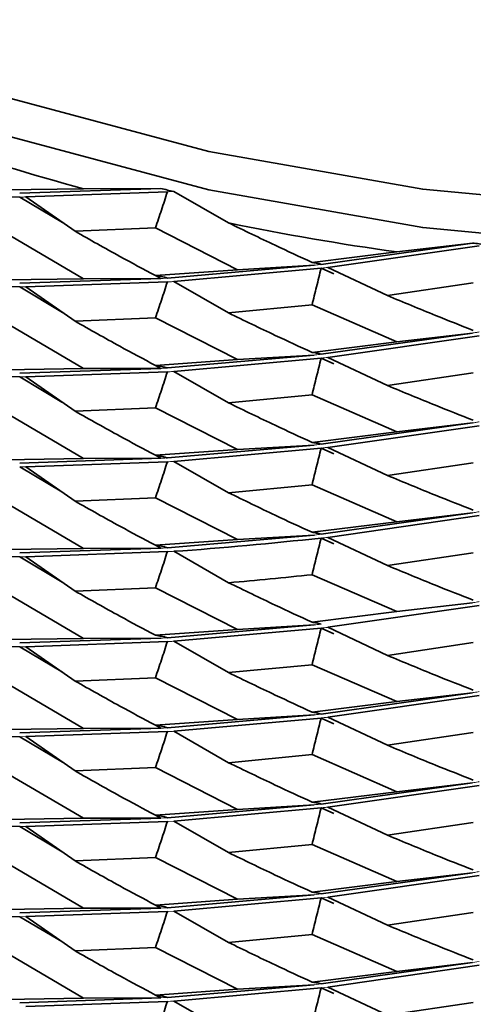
# Model space of a CAD drawing. Header units: millimetres. Extents: x 0 to 1118, y 0 to 864.
# Tile 8 of 200: x 143.37 to 149.16, y 196.83 to 209.4. Entities that reach past the tile are written whole.
import ezdxf

# ---------------------------------------------------------------- set-up
doc = ezdxf.new("R2010")
doc.units = ezdxf.units.MM

msp = doc.modelspace()

# ---------------------------------------------------------------- linework, layer by layer
at = {"color": 7, "linetype": 'Continuous', "lineweight": 35}
for p, q in [((143.366, 207.135), (141.652, 207.17)), ((144.182, 207.242), (143.178, 207.227)), ((145.167, 207.244), (143.366, 207.185)), ((145.25, 207.2), (143.445, 207.136)), ((145.167, 207.244), (144.182, 207.242)), ((146.032, 206.805), (145.333, 207.205)), ((143.366, 207.135), (143.912, 206.81)), ((143.445, 207.136), (144.073, 206.698)), ((143.178, 206.684), (144.182, 206.093)), ((145.098, 206.741), (144.073, 206.698)), ((145.098, 206.741), (146.145, 206.208)), ((149.144, 206.547), (147.212, 206.276)), ((149.144, 206.547), (148.178, 206.434)), ((148.178, 206.434), (147.097, 206.301)), ((149.232, 206.513), (147.298, 206.236)), ((146.145, 206.208), (145.098, 206.133)), ((147.126, 206.266), (145.25, 206.101)), ((147.212, 206.226), (145.333, 206.056)), ((147.126, 206.266), (146.145, 206.208)), ((147.212, 206.226), (147.377, 206.153)), ((147.298, 206.236), (148.062, 205.877)), ((144.182, 206.093), (143.178, 206.078)), ((145.167, 206.096), (143.366, 206.037)), ((145.25, 206.051), (143.445, 205.988)), ((145.167, 206.096), (144.182, 206.093)), ((145.099, 206.133), (145.167, 206.096)), ((145.333, 206.056), (146.032, 205.656)), ((149.155, 206.041), (148.062, 205.877)), ((143.366, 205.987), (141.652, 206.022)), ((143.366, 205.987), (143.911, 205.663)), ((143.445, 205.988), (144.073, 205.55)), ((147.097, 205.758), (146.032, 205.656)), ((147.097, 205.758), (148.178, 205.285)), ((143.178, 205.537), (144.182, 204.945)), ((145.098, 205.592), (144.073, 205.55)), ((145.098, 205.592), (146.145, 205.06)), ((149.144, 205.399), (147.212, 205.128)), ((149.144, 205.399), (148.178, 205.285)), ((148.178, 205.285), (147.097, 205.152)), ((149.232, 205.364), (147.298, 205.088)), ((146.145, 205.06), (145.098, 204.986)), ((147.126, 205.118), (145.25, 204.953)), ((147.212, 205.078), (145.333, 204.908)), ((147.126, 205.118), (146.145, 205.06)), ((147.212, 205.078), (147.377, 205.005)), ((147.298, 205.088), (148.062, 204.729)), ((144.182, 204.945), (143.178, 204.929)), ((145.167, 204.947), (143.366, 204.888)), ((145.25, 204.903), (143.445, 204.839)), ((145.167, 204.947), (144.182, 204.945)), ((145.098, 204.986), (145.167, 204.947)), ((145.333, 204.908), (146.032, 204.508)), ((149.155, 204.892), (148.062, 204.729)), ((143.366, 204.839), (141.652, 204.874)), ((143.366, 204.839), (143.905, 204.518)), ((143.445, 204.839), (144.073, 204.401)), ((147.097, 204.61), (146.032, 204.508)), ((147.097, 204.61), (148.178, 204.137)), ((143.178, 204.389), (144.182, 203.798)), ((145.098, 204.443), (144.073, 204.401)), ((145.098, 204.443), (146.145, 203.911)), ((148.178, 204.137), (147.097, 204.003)), ((149.144, 204.251), (147.212, 203.979)), ((149.232, 204.216), (147.298, 203.939)), ((149.144, 204.251), (148.178, 204.137)), ((146.145, 203.911), (145.098, 203.838)), ((147.126, 203.969), (145.25, 203.805)), ((147.212, 203.929), (145.333, 203.761)), ((147.126, 203.969), (146.145, 203.911)), ((147.212, 203.929), (147.377, 203.857)), ((147.298, 203.939), (148.062, 203.58)), ((144.182, 203.798), (143.178, 203.781)), ((145.167, 203.8), (143.366, 203.739)), ((145.167, 203.8), (144.182, 203.798)), ((145.099, 203.838), (145.167, 203.8)), ((145.333, 203.761), (146.032, 203.36)), ((143.366, 203.69), (143.902, 203.371)), ((145.25, 203.755), (143.445, 203.69)), ((143.445, 203.69), (144.073, 203.252)), ((149.155, 203.743), (148.062, 203.58)), ((147.097, 203.463), (146.032, 203.36)), ((147.097, 203.463), (148.178, 202.99)), ((145.098, 203.295), (144.073, 203.252)), ((145.098, 203.295), (146.145, 202.762)), ((143.178, 203.24), (144.182, 202.65)), ((149.144, 203.103), (147.212, 202.83)), ((149.232, 203.068), (147.298, 202.79)), ((149.144, 203.103), (148.178, 202.99)), ((148.178, 202.99), (147.097, 202.855)), ((146.145, 202.762), (145.098, 202.689)), ((147.126, 202.82), (145.25, 202.657)), ((147.126, 202.82), (146.145, 202.762)), ((147.212, 202.78), (147.377, 202.708)), ((147.298, 202.79), (148.062, 202.431)), ((144.182, 202.65), (143.178, 202.634)), ((145.167, 202.652), (143.366, 202.591)), ((145.167, 202.652), (144.182, 202.65)), ((145.101, 202.689), (145.167, 202.652)), ((143.366, 202.541), (141.652, 202.578)), ((143.366, 202.541), (143.908, 202.219)), ((145.25, 202.608), (143.445, 202.542)), ((143.445, 202.542), (144.073, 202.104)), ((145.333, 202.613), (146.032, 202.212)), ((149.155, 202.595), (148.062, 202.431)), ((147.097, 202.314), (148.178, 201.842)), ((145.098, 202.147), (144.073, 202.104)), ((145.098, 202.147), (146.145, 201.614)), ((143.178, 202.091), (144.182, 201.501)), ((149.232, 201.92), (147.298, 201.642)), ((149.144, 201.955), (148.178, 201.842)), ((148.178, 201.842), (147.097, 201.707)), ((147.126, 201.672), (145.25, 201.508)), ((147.212, 201.632), (145.333, 201.464)), ((147.126, 201.672), (146.145, 201.614)), ((147.212, 201.632), (147.377, 201.559)), ((147.298, 201.642), (148.062, 201.283)), ((144.182, 201.501), (143.178, 201.486)), ((145.167, 201.503), (143.366, 201.443)), ((145.167, 201.503), (144.182, 201.501)), ((146.145, 201.614), (145.098, 201.54)), ((143.366, 201.394), (141.652, 201.428)), ((143.366, 201.394), (143.912, 201.069)), ((145.25, 201.459), (143.445, 201.394)), ((143.445, 201.394), (144.073, 200.956)), ((145.333, 201.464), (146.032, 201.064)), ((149.155, 201.447), (148.062, 201.283)), ((147.097, 201.165), (146.032, 201.064)), ((147.097, 201.165), (148.178, 200.693)), ((145.098, 200.999), (144.073, 200.956)), ((145.098, 200.999), (146.145, 200.466)), ((143.178, 200.943), (144.182, 200.352)), ((149.144, 200.807), (147.212, 200.534)), ((149.232, 200.772), (147.298, 200.495)), ((149.144, 200.807), (148.178, 200.693)), ((148.178, 200.693), (147.097, 200.559)), ((147.126, 200.524), (145.25, 200.359)), ((147.126, 200.524), (146.145, 200.466)), ((147.298, 200.495), (148.062, 200.136)), ((146.145, 200.466), (145.098, 200.392)), ((145.1, 200.391), (145.167, 200.354)), ((147.212, 200.484), (145.333, 200.315)), ((147.212, 200.484), (147.377, 200.411)), ((143.366, 200.246), (141.652, 200.28)), ((144.182, 200.352), (143.178, 200.337)), ((145.167, 200.354), (143.366, 200.296)), ((143.366, 200.246), (143.912, 199.921)), ((145.25, 200.31), (143.445, 200.247)), ((143.445, 200.247), (144.073, 199.808)), ((145.167, 200.354), (144.182, 200.352)), ((145.333, 200.315), (146.032, 199.914)), ((149.155, 200.299), (148.062, 200.136)), ((147.097, 200.017), (146.032, 199.914)), ((147.097, 200.017), (148.178, 199.544)), ((143.178, 199.795), (144.182, 199.204)), ((145.098, 199.851), (144.073, 199.808)), ((145.098, 199.851), (146.145, 199.318)), ((149.144, 199.657), (147.212, 199.386)), ((149.232, 199.623), (147.298, 199.347)), ((149.144, 199.657), (148.178, 199.544)), ((148.178, 199.544), (147.097, 199.411)), ((147.126, 199.376), (145.25, 199.211)), ((147.126, 199.376), (146.145, 199.318)), ((146.145, 199.318), (145.098, 199.244)), ((145.099, 199.244), (145.167, 199.206)), ((147.212, 199.337), (145.333, 199.167)), ((147.212, 199.337), (147.377, 199.264)), ((147.298, 199.347), (148.062, 198.988)), ((143.366, 199.098), (141.652, 199.133)), ((144.182, 199.204), (143.178, 199.188)), ((145.167, 199.206), (143.366, 199.147)), ((145.25, 199.162), (143.445, 199.098)), ((145.167, 199.206), (144.182, 199.204)), ((145.333, 199.167), (146.032, 198.766)), ((149.155, 199.151), (148.062, 198.988)), ((143.366, 199.098), (143.908, 198.775)), ((143.445, 199.098), (144.073, 198.66)), ((147.097, 198.869), (146.032, 198.766)), ((147.097, 198.869), (148.178, 198.396)), ((143.178, 198.648), (144.182, 198.056)), ((145.098, 198.702), (144.073, 198.66)), ((145.098, 198.702), (146.145, 198.17)), ((149.144, 198.509), (147.212, 198.238)), ((149.144, 198.509), (148.178, 198.396)), ((148.178, 198.396), (147.097, 198.262)), ((149.232, 198.474), (147.298, 198.198)), ((146.145, 198.17), (145.098, 198.096)), ((147.126, 198.228), (145.25, 198.063)), ((147.212, 198.188), (145.333, 198.019)), ((147.126, 198.228), (146.145, 198.17)), ((147.212, 198.188), (147.377, 198.115)), ((147.298, 198.198), (148.062, 197.839)), ((143.366, 197.948), (141.652, 197.985)), ((144.182, 198.056), (143.178, 198.04)), ((145.167, 198.058), (143.366, 197.998)), ((145.25, 198.014), (143.445, 197.949)), ((145.167, 198.058), (144.182, 198.056)), ((145.099, 198.096), (145.167, 198.058)), ((145.333, 198.019), (146.032, 197.619)), ((149.155, 198.002), (148.062, 197.839)), ((143.366, 197.948), (143.902, 197.63)), ((143.445, 197.949), (144.073, 197.511)), ((147.097, 197.721), (146.032, 197.619)), ((147.097, 197.721), (148.178, 197.248)), ((143.178, 197.499), (144.182, 196.908)), ((145.098, 197.554), (144.073, 197.511)), ((145.098, 197.554), (146.145, 197.021)), ((149.144, 197.361), (147.212, 197.089)), ((149.144, 197.361), (148.178, 197.248)), ((148.178, 197.248), (147.097, 197.113)), ((149.232, 197.327), (147.298, 197.049)), ((146.145, 197.021), (145.098, 196.948)), ((147.126, 197.079), (145.25, 196.916)), ((147.212, 197.039), (145.333, 196.871)), ((147.126, 197.079), (146.145, 197.021)), ((147.212, 197.039), (147.377, 196.966)), ((147.298, 197.049), (148.062, 196.69)), ((144.182, 196.908), (143.178, 196.892)), ((145.167, 196.911), (143.366, 196.85)), ((145.25, 196.866), (143.445, 196.801)), ((145.167, 196.911), (144.182, 196.908)), ((145.1, 196.948), (145.167, 196.911)), ((145.333, 196.871), (146.032, 196.471)), ((149.155, 196.853), (148.062, 196.69))]:
    msp.add_line(p, q, dxfattribs=at)
at = {"color": 7, "linetype": 'Continuous', "lineweight": 18}
for p, q in [((145.333, 207.205), (145.25, 207.2)), ((143.445, 200.247), (143.366, 200.246)), ((145.25, 199.211), (145.167, 199.206)), ((145.333, 199.167), (145.25, 199.162)), ((143.445, 199.098), (143.366, 199.098)), ((147.212, 198.238), (147.126, 198.228)), ((147.298, 198.198), (147.212, 198.188)), ((145.25, 198.063), (145.167, 198.058)), ((145.333, 198.019), (145.25, 198.014)), ((143.445, 197.949), (143.366, 197.948)), ((149.232, 197.376), (149.144, 197.361)), ((147.212, 197.089), (147.126, 197.079)), ((147.298, 197.049), (147.212, 197.039)), ((145.25, 196.916), (145.167, 196.911)), ((145.291, 196.869), (145.25, 196.866)), ((145.333, 196.871), (145.291, 196.869))]:
    msp.add_line(p, q, dxfattribs=at)
at = {"color": 7, "linetype": 'Continuous', "lineweight": 35, "flags": 128}
for points in [[(154.182, 206.928), (151.328, 206.97), (148.51, 207.235), (145.78, 207.718), (143.189, 208.41), (140.784, 209.299), (138.611, 210.368), (136.708, 211.597), (135.113, 212.964), (133.853, 214.443), (132.952, 216.007), (132.427, 217.627), (132.288, 219.274), (132.537, 220.916), (133.169, 222.523), (134.173, 224.066)], [(154.182, 206.438), (151.328, 206.48), (148.51, 206.745), (145.78, 207.228), (143.189, 207.92), (140.784, 208.809), (138.611, 209.878), (136.708, 211.107), (135.113, 212.474), (133.853, 213.953), (132.952, 215.517), (132.427, 217.137), (132.284, 218.55)]]:
    msp.add_lwpolyline(points, dxfattribs=at)
at = {"color": 7, "linetype": 'Continuous', "lineweight": 35}
for centre, radius, start, end in [((151.813, 235.756), 29.518, 250.9984, 255.0164), ((152.515, 237.955), 31.577, 256.5442, 256.854), ((152.948, 240.473), 34.371, 258.3929, 262.023), ((153.185, 241.706), 35.39, 263.4422, 263.7293)]:
    msp.add_arc(centre, radius, start, end, dxfattribs=at)
for points, knots in [([(145.098, 206.741), (145.124, 206.817), (145.162, 206.931), (145.213, 207.084), (145.237, 207.161), (145.25, 207.2)], [0, 0, 0, 0, 0.499762, 0.749849, 1, 1, 1, 1]), ([(146.032, 206.805), (146.23, 206.709), (146.583, 206.537), (146.94, 206.373), (147.097, 206.301)], [0, 0, 0, 0, 0.559638, 1, 1, 1, 1]), ([(144.073, 206.698), (144.263, 206.59), (144.602, 206.398), (144.947, 206.214), (145.098, 206.133)], [0, 0, 0, 0, 0.560014, 1, 1, 1, 1]), ([(147.097, 206.301), (147.116, 206.298), (147.145, 206.295), (147.183, 206.285), (147.202, 206.279), (147.212, 206.276)], [0, 0, 0, 0, 0.499738, 0.749834, 1, 1, 1, 1]), ([(147.097, 205.758), (147.116, 205.835), (147.145, 205.951), (147.183, 206.108), (147.202, 206.187), (147.212, 206.226)], [0, 0, 0, 0, 0.499745, 0.749839, 1, 1, 1, 1]), ([(145.098, 206.133), (145.124, 206.13), (145.162, 206.124), (145.213, 206.112), (145.237, 206.104), (145.25, 206.101)], [0, 0, 0, 0, 0.499754, 0.749844, 1, 1, 1, 1]), ([(145.098, 205.592), (145.124, 205.668), (145.163, 205.782), (145.213, 205.935), (145.237, 206.012), (145.25, 206.051)], [0, 0, 0, 0, 0.499731, 0.74983, 1, 1, 1, 1]), ([(148.062, 205.877), (148.265, 205.792), (148.628, 205.64), (148.994, 205.496), (149.155, 205.433)], [0, 0, 0, 0, 0.560014, 1, 1, 1, 1]), ([(146.032, 205.656), (146.23, 205.559), (146.583, 205.388), (146.94, 205.224), (147.097, 205.152)], [0, 0, 0, 0, 0.560356, 1, 1, 1, 1]), ([(144.073, 205.55), (144.263, 205.442), (144.602, 205.251), (144.947, 205.067), (145.098, 204.986)], [0, 0, 0, 0, 0.55984, 1, 1, 1, 1]), ([(147.097, 205.152), (147.116, 205.15), (147.145, 205.147), (147.183, 205.137), (147.202, 205.131), (147.212, 205.128)], [0, 0, 0, 0, 0.499731, 0.74983, 1, 1, 1, 1]), ([(147.097, 204.61), (147.116, 204.688), (147.145, 204.804), (147.183, 204.96), (147.202, 205.039), (147.212, 205.078)], [0, 0, 0, 0, 0.499753, 0.749844, 1, 1, 1, 1]), ([(145.098, 204.986), (145.124, 204.982), (145.162, 204.976), (145.213, 204.964), (145.237, 204.956), (145.25, 204.953)], [0, 0, 0, 0, 0.499746, 0.74984, 1, 1, 1, 1]), ([(145.098, 204.443), (145.124, 204.519), (145.163, 204.633), (145.213, 204.787), (145.237, 204.864), (145.25, 204.903)], [0, 0, 0, 0, 0.499737, 0.749834, 1, 1, 1, 1]), ([(148.062, 204.729), (148.265, 204.644), (148.628, 204.492), (148.994, 204.349), (149.155, 204.285)], [0, 0, 0, 0, 0.55984, 1, 1, 1, 1]), ([(144.073, 204.401), (144.263, 204.294), (144.602, 204.103), (144.946, 203.919), (145.098, 203.838)], [0, 0, 0, 0, 0.559666, 1, 1, 1, 1]), ([(146.032, 204.508), (146.23, 204.411), (146.583, 204.239), (146.94, 204.075), (147.097, 204.003)], [0, 0, 0, 0, 0.560216, 1, 1, 1, 1]), ([(147.097, 204.003), (147.116, 204.001), (147.145, 203.997), (147.183, 203.988), (147.202, 203.982), (147.212, 203.979)], [0, 0, 0, 0, 0.499763, 0.74985, 1, 1, 1, 1]), ([(147.097, 203.463), (147.116, 203.54), (147.145, 203.656), (147.183, 203.812), (147.202, 203.89), (147.212, 203.929)], [0, 0, 0, 0, 0.49976, 0.749848, 1, 1, 1, 1]), ([(145.098, 203.838), (145.124, 203.834), (145.163, 203.829), (145.213, 203.817), (145.237, 203.809), (145.25, 203.805)], [0, 0, 0, 0, 0.499739, 0.749835, 1, 1, 1, 1]), ([(145.098, 203.295), (145.124, 203.371), (145.162, 203.485), (145.213, 203.639), (145.237, 203.717), (145.25, 203.755)], [0, 0, 0, 0, 0.499744, 0.749838, 1, 1, 1, 1]), ([(148.062, 203.58), (148.265, 203.496), (148.628, 203.344), (148.994, 203.201), (149.155, 203.138)], [0, 0, 0, 0, 0.559666, 1, 1, 1, 1]), ([(146.032, 203.36), (146.23, 203.264), (146.583, 203.091), (146.94, 202.927), (147.097, 202.855)], [0, 0, 0, 0, 0.560042, 1, 1, 1, 1]), ([(144.073, 203.252), (144.263, 203.145), (144.602, 202.953), (144.947, 202.77), (145.098, 202.689)], [0, 0, 0, 0, 0.560263, 1, 1, 1, 1]), ([(147.212, 202.78), (146.58, 202.716), (145.948, 202.652), (145.333, 202.613), (145.333, 202.613)], [0, 0, 0, 0, 0.999412, 1, 1, 1, 1]), ([(147.097, 202.855), (147.116, 202.852), (147.145, 202.849), (147.183, 202.839), (147.202, 202.833), (147.212, 202.83)], [0, 0, 0, 0, 0.499755, 0.749845, 1, 1, 1, 1]), ([(147.097, 202.314), (147.116, 202.391), (147.145, 202.507), (147.183, 202.663), (147.202, 202.741), (147.212, 202.78)], [0, 0, 0, 0, 0.499737, 0.749833, 1, 1, 1, 1]), ([(145.098, 202.689), (145.124, 202.686), (145.163, 202.68), (145.213, 202.669), (145.237, 202.661), (145.25, 202.657)], [0, 0, 0, 0, 0.499732, 0.749831, 1, 1, 1, 1]), ([(145.098, 202.147), (145.124, 202.223), (145.162, 202.337), (145.213, 202.491), (145.237, 202.569), (145.25, 202.608)], [0, 0, 0, 0, 0.499751, 0.749843, 1, 1, 1, 1]), ([(148.062, 202.431), (148.265, 202.346), (148.628, 202.195), (148.994, 202.052), (149.155, 201.989)], [0, 0, 0, 0, 0.560263, 1, 1, 1, 1]), ([(147.097, 202.314), (146.741, 202.277), (146.384, 202.241), (146.033, 202.212), (146.032, 202.212)], [0, 0, 0, 0, 0.9989357, 1, 1, 1, 1]), ([(146.032, 202.212), (146.23, 202.116), (146.583, 201.944), (146.94, 201.779), (147.097, 201.707)], [0, 0, 0, 0, 0.559869, 1, 1, 1, 1]), ([(144.073, 202.104), (144.263, 201.996), (144.602, 201.805), (144.947, 201.621), (145.098, 201.54)], [0, 0, 0, 0, 0.560245, 1, 1, 1, 1]), ([(147.097, 201.707), (147.116, 201.705), (147.145, 201.701), (147.183, 201.691), (147.202, 201.685), (147.212, 201.682)], [0, 0, 0, 0, 0.499748, 0.74984, 1, 1, 1, 1]), ([(147.097, 201.165), (147.116, 201.242), (147.145, 201.358), (147.183, 201.514), (147.202, 201.593), (147.212, 201.632)], [0, 0, 0, 0, 0.499736, 0.749833, 1, 1, 1, 1]), ([(145.098, 201.54), (145.124, 201.536), (145.162, 201.531), (145.213, 201.52), (145.237, 201.512), (145.25, 201.508)], [0, 0, 0, 0, 0.49976, 0.749847, 1, 1, 1, 1]), ([(145.098, 200.999), (145.124, 201.075), (145.162, 201.189), (145.213, 201.343), (145.237, 201.42), (145.25, 201.459)], [0, 0, 0, 0, 0.499759, 0.749848, 1, 1, 1, 1]), ([(148.062, 201.283), (148.265, 201.198), (148.628, 201.046), (148.994, 200.903), (149.155, 200.84)], [0, 0, 0, 0, 0.560245, 1, 1, 1, 1]), ([(146.032, 201.064), (146.23, 200.967), (146.583, 200.796), (146.94, 200.632), (147.097, 200.559)], [0, 0, 0, 0, 0.5596953, 1, 1, 1, 1]), ([(144.073, 200.956), (144.263, 200.849), (144.602, 200.657), (144.947, 200.473), (145.098, 200.392)], [0, 0, 0, 0, 0.560071, 1, 1, 1, 1]), ([(147.097, 200.559), (147.116, 200.557), (147.145, 200.554), (147.183, 200.544), (147.202, 200.537), (147.212, 200.534)], [0, 0, 0, 0, 0.49974, 0.749836, 1, 1, 1, 1]), ([(145.098, 200.392), (145.124, 200.388), (145.162, 200.383), (145.213, 200.371), (145.237, 200.363), (145.25, 200.359)], [0, 0, 0, 0, 0.499756, 0.749846, 1, 1, 1, 1]), ([(147.097, 200.017), (147.116, 200.094), (147.145, 200.21), (147.183, 200.366), (147.202, 200.445), (147.212, 200.484)], [0, 0, 0, 0, 0.499743, 0.749837, 1, 1, 1, 1]), ([(145.098, 199.851), (145.124, 199.927), (145.162, 200.041), (145.213, 200.194), (145.237, 200.271), (145.25, 200.31)], [0, 0, 0, 0, 0.499745, 0.749837, 1, 1, 1, 1]), ([(148.062, 200.136), (148.265, 200.05), (148.628, 199.898), (148.994, 199.755), (149.155, 199.692)], [0, 0, 0, 0, 0.560071, 1, 1, 1, 1]), ([(146.032, 199.914), (146.23, 199.818), (146.583, 199.647), (146.94, 199.483), (147.097, 199.411)], [0, 0, 0, 0, 0.560081, 1, 1, 1, 1]), ([(144.073, 199.808), (144.263, 199.701), (144.602, 199.509), (144.947, 199.325), (145.098, 199.244)], [0, 0, 0, 0, 0.559898, 1, 1, 1, 1]), ([(147.097, 199.411), (147.116, 199.409), (147.145, 199.405), (147.183, 199.396), (147.202, 199.39), (147.212, 199.386)], [0, 0, 0, 0, 0.499733, 0.749831, 1, 1, 1, 1]), ([(145.098, 199.244), (145.124, 199.24), (145.162, 199.235), (145.213, 199.223), (145.237, 199.215), (145.25, 199.211)], [0, 0, 0, 0, 0.499749, 0.749841, 1, 1, 1, 1]), ([(147.097, 198.869), (147.116, 198.946), (147.145, 199.062), (147.183, 199.219), (147.202, 199.297), (147.212, 199.337)], [0, 0, 0, 0, 0.49975, 0.749842, 1, 1, 1, 1]), ([(145.098, 198.702), (145.124, 198.778), (145.163, 198.892), (145.213, 199.045), (145.237, 199.123), (145.25, 199.162)], [0, 0, 0, 0, 0.499734, 0.749832, 1, 1, 1, 1]), ([(148.062, 198.988), (148.265, 198.903), (148.628, 198.751), (148.994, 198.607), (149.155, 198.544)], [0, 0, 0, 0, 0.559898, 1, 1, 1, 1]), ([(146.032, 198.766), (146.23, 198.67), (146.583, 198.498), (146.94, 198.334), (147.097, 198.262)], [0, 0, 0, 0, 0.560274, 1, 1, 1, 1]), ([(144.073, 198.66), (144.263, 198.553), (144.602, 198.361), (144.947, 198.177), (145.098, 198.096)], [0, 0, 0, 0, 0.559724, 1, 1, 1, 1]), ([(147.097, 198.262), (147.116, 198.26), (147.145, 198.256), (147.183, 198.247), (147.202, 198.241), (147.212, 198.238)], [0, 0, 0, 0, 0.499754, 0.749841, 1, 1, 1, 1]), ([(147.097, 197.721), (147.116, 197.798), (147.145, 197.914), (147.183, 198.071), (147.202, 198.149), (147.212, 198.188)], [0, 0, 0, 0, 0.499758, 0.749847, 1, 1, 1, 1]), ([(145.098, 198.096), (145.124, 198.093), (145.162, 198.087), (145.213, 198.075), (145.237, 198.067), (145.25, 198.063)], [0, 0, 0, 0, 0.499742, 0.749837, 1, 1, 1, 1]), ([(145.098, 197.554), (145.124, 197.63), (145.162, 197.744), (145.213, 197.898), (145.237, 197.975), (145.25, 198.014)], [0, 0, 0, 0, 0.499742, 0.749837, 1, 1, 1, 1]), ([(148.062, 197.839), (148.265, 197.755), (148.628, 197.603), (148.994, 197.459), (149.155, 197.396)], [0, 0, 0, 0, 0.559724, 1, 1, 1, 1]), ([(146.032, 197.619), (146.23, 197.522), (146.583, 197.35), (146.94, 197.186), (147.097, 197.113)], [0, 0, 0, 0, 0.5601003, 1, 1, 1, 1]), ([(144.073, 197.511), (144.263, 197.404), (144.602, 197.213), (144.947, 197.029), (145.098, 196.948)], [0, 0, 0, 0, 0.5598662, 1, 1, 1, 1]), ([(147.097, 197.113), (147.116, 197.111), (147.145, 197.108), (147.183, 197.098), (147.202, 197.092), (147.212, 197.089)], [0, 0, 0, 0, 0.499758, 0.749847, 1, 1, 1, 1]), ([(147.097, 196.573), (147.116, 196.65), (147.145, 196.766), (147.183, 196.921), (147.202, 197), (147.212, 197.039)], [0, 0, 0, 0, 0.499754, 0.749841, 1, 1, 1, 1]), ([(145.098, 196.948), (145.124, 196.945), (145.163, 196.939), (145.213, 196.927), (145.237, 196.92), (145.25, 196.916)], [0, 0, 0, 0, 0.499734, 0.749832, 1, 1, 1, 1]), ([(145.098, 196.406), (145.124, 196.482), (145.162, 196.596), (145.213, 196.75), (145.237, 196.827), (145.25, 196.866)], [0, 0, 0, 0, 0.499749, 0.749841, 1, 1, 1, 1])]:
    msp.add_open_spline(points, degree=3, knots=knots, dxfattribs=at)
at = {"color": 7, "linetype": 'Continuous', "lineweight": 18}
for points, knots in [([(143.366, 207.135), (143.379, 207.135), (143.399, 207.135), (143.425, 207.136), (143.438, 207.136), (143.445, 207.136)], [0, 0, 0, 0, 0.498415, 0.749207, 1, 1, 1, 1]), ([(147.212, 206.276), (147.204, 206.275), (147.186, 206.273), (147.158, 206.269), (147.136, 206.267), (147.126, 206.266)], [0, 0, 0, 0, 0.249999, 0.624999, 1, 1, 1, 1]), ([(147.212, 206.226), (147.226, 206.228), (147.247, 206.23), (147.276, 206.234), (147.29, 206.235), (147.298, 206.236)], [0, 0, 0, 0, 0.499999, 0.749999, 1, 1, 1, 1]), ([(145.25, 206.101), (145.236, 206.1), (145.215, 206.098), (145.188, 206.097), (145.174, 206.096), (145.167, 206.096)], [0, 0, 0, 0, 0.499999, 0.749999, 1, 1, 1, 1]), ([(145.25, 206.051), (145.257, 206.051), (145.274, 206.053), (145.302, 206.054), (145.323, 206.056), (145.333, 206.056)], [0, 0, 0, 0, 0.249999, 0.624999, 1, 1, 1, 1]), ([(143.366, 205.987), (143.368, 205.987), (143.382, 205.987), (143.408, 205.988), (143.433, 205.988), (143.445, 205.988)], [0, 0, 0, 0, 0.07521, 0.537604, 1, 1, 1, 1]), ([(149.232, 205.413), (149.217, 205.411), (149.195, 205.407), (149.166, 205.402), (149.151, 205.4), (149.144, 205.399)], [0, 0, 0, 0, 0.499999, 0.7499994, 1, 1, 1, 1]), ([(147.212, 205.128), (147.204, 205.127), (147.186, 205.125), (147.158, 205.121), (147.136, 205.119), (147.126, 205.118)], [0, 0, 0, 0, 0.249999, 0.624999, 1, 1, 1, 1]), ([(147.212, 205.078), (147.213, 205.078), (147.228, 205.08), (147.257, 205.083), (147.284, 205.087), (147.298, 205.088)], [0, 0, 0, 0, 0.0568691, 0.5284337, 1, 1, 1, 1]), ([(145.25, 204.953), (145.236, 204.952), (145.215, 204.95), (145.188, 204.949), (145.174, 204.948), (145.167, 204.947)], [0, 0, 0, 0, 0.499999, 0.749999, 1, 1, 1, 1]), ([(145.25, 204.903), (145.257, 204.903), (145.274, 204.904), (145.302, 204.906), (145.323, 204.908), (145.333, 204.908)], [0, 0, 0, 0, 0.249999, 0.624999, 1, 1, 1, 1]), ([(143.366, 204.839), (143.379, 204.839), (143.399, 204.839), (143.425, 204.839), (143.438, 204.839), (143.445, 204.839)], [0, 0, 0, 0, 0.499999, 0.7499994, 1, 1, 1, 1]), ([(149.232, 204.265), (149.217, 204.263), (149.195, 204.259), (149.166, 204.254), (149.151, 204.252), (149.144, 204.251)], [0, 0, 0, 0, 0.499999, 0.7499994, 1, 1, 1, 1]), ([(147.212, 203.979), (147.203, 203.978), (147.185, 203.976), (147.156, 203.973), (147.136, 203.97), (147.126, 203.969)], [0, 0, 0, 0, 0.313806, 0.627613, 1, 1, 1, 1]), ([(147.212, 203.929), (147.226, 203.931), (147.247, 203.934), (147.276, 203.937), (147.29, 203.939), (147.298, 203.939)], [0, 0, 0, 0, 0.499999, 0.749999, 1, 1, 1, 1]), ([(145.25, 203.805), (145.24, 203.804), (145.22, 203.803), (145.192, 203.801), (145.175, 203.8), (145.167, 203.8)], [0, 0, 0, 0, 0.359981, 0.719962, 1, 1, 1, 1]), ([(145.25, 203.755), (145.264, 203.756), (145.284, 203.757), (145.312, 203.759), (145.326, 203.76), (145.333, 203.761)], [0, 0, 0, 0, 0.499999, 0.749999, 1, 1, 1, 1]), ([(143.366, 203.69), (143.372, 203.69), (143.389, 203.69), (143.415, 203.69), (143.435, 203.69), (143.445, 203.69)], [0, 0, 0, 0, 0.249999, 0.624999, 1, 1, 1, 1]), ([(149.232, 203.118), (149.22, 203.116), (149.198, 203.112), (149.169, 203.107), (149.15, 203.104), (149.144, 203.103)], [0, 0, 0, 0, 0.3834, 0.766801, 1, 1, 1, 1]), ([(147.212, 202.83), (147.199, 202.828), (147.173, 202.825), (147.144, 202.822), (147.128, 202.82), (147.126, 202.82)], [0, 0, 0, 0, 0.451056, 0.902114, 1, 1, 1, 1]), ([(147.212, 202.78), (147.224, 202.782), (147.245, 202.784), (147.273, 202.787), (147.289, 202.789), (147.298, 202.79)], [0, 0, 0, 0, 0.434444, 0.717222, 1, 1, 1, 1]), ([(145.25, 202.657), (145.238, 202.656), (145.214, 202.655), (145.186, 202.653), (145.17, 202.652), (145.167, 202.652)], [0, 0, 0, 0, 0.435333, 0.870667, 1, 1, 1, 1]), ([(143.366, 202.541), (143.376, 202.541), (143.394, 202.542), (143.42, 202.542), (143.437, 202.542), (143.445, 202.542)], [0, 0, 0, 0, 0.376945, 0.688472, 1, 1, 1, 1]), ([(145.25, 202.608), (145.256, 202.608), (145.273, 202.609), (145.301, 202.611), (145.322, 202.612), (145.333, 202.613)], [0, 0, 0, 0, 0.230201, 0.6151, 1, 1, 1, 1]), ([(149.232, 201.97), (149.224, 201.969), (149.206, 201.965), (149.176, 201.961), (149.154, 201.957), (149.144, 201.955)], [0, 0, 0, 0, 0.256414, 0.628206, 1, 1, 1, 1]), ([(147.212, 201.682), (147.204, 201.681), (147.188, 201.679), (147.159, 201.676), (147.139, 201.673), (147.126, 201.672)], [0, 0, 0, 0, 0.272843, 0.545686, 1, 1, 1, 1]), ([(147.212, 201.632), (147.225, 201.634), (147.253, 201.637), (147.282, 201.64), (147.297, 201.642), (147.298, 201.642)], [0, 0, 0, 0, 0.4834173, 0.9668364, 1, 1, 1, 1]), ([(145.25, 201.508), (145.24, 201.508), (145.219, 201.507), (145.191, 201.505), (145.174, 201.504), (145.167, 201.503)], [0, 0, 0, 0, 0.3741171, 0.7482351, 1, 1, 1, 1]), ([(143.366, 201.394), (143.375, 201.394), (143.393, 201.394), (143.42, 201.394), (143.437, 201.394), (143.445, 201.394)], [0, 0, 0, 0, 0.367045, 0.683522, 1, 1, 1, 1]), ([(145.25, 201.459), (145.259, 201.46), (145.278, 201.461), (145.306, 201.462), (145.324, 201.464), (145.333, 201.464)], [0, 0, 0, 0, 0.3405927, 0.6811861, 1, 1, 1, 1]), ([(149.232, 200.821), (149.221, 200.819), (149.199, 200.816), (149.17, 200.811), (149.151, 200.808), (149.144, 200.807)], [0, 0, 0, 0, 0.368458, 0.736917, 1, 1, 1, 1]), ([(147.212, 200.534), (147.201, 200.533), (147.182, 200.531), (147.153, 200.527), (147.135, 200.525), (147.126, 200.524)], [0, 0, 0, 0, 0.352272, 0.676136, 1, 1, 1, 1]), ([(147.212, 200.484), (147.219, 200.485), (147.238, 200.488), (147.266, 200.491), (147.287, 200.493), (147.298, 200.495)], [0, 0, 0, 0, 0.275578, 0.637789, 1, 1, 1, 1]), ([(145.25, 200.359), (145.245, 200.359), (145.229, 200.358), (145.201, 200.356), (145.178, 200.355), (145.167, 200.354)], [0, 0, 0, 0, 0.169922, 0.58496, 1, 1, 1, 1]), ([(145.25, 200.31), (145.252, 200.31), (145.267, 200.311), (145.295, 200.313), (145.32, 200.314), (145.333, 200.315)], [0, 0, 0, 0, 0.083039, 0.541518, 1, 1, 1, 1]), ([(149.232, 199.672), (149.227, 199.671), (149.209, 199.668), (149.18, 199.663), (149.156, 199.659), (149.144, 199.657)], [0, 0, 0, 0, 0.1724081, 0.5862035, 1, 1, 1, 1]), ([(147.212, 199.386), (147.204, 199.385), (147.186, 199.383), (147.158, 199.38), (147.136, 199.378), (147.126, 199.376)], [0, 0, 0, 0, 0.249999, 0.624999, 1, 1, 1, 1]), ([(147.212, 199.337), (147.221, 199.338), (147.239, 199.34), (147.268, 199.343), (147.288, 199.346), (147.298, 199.347)], [0, 0, 0, 0, 0.314443, 0.657221, 1, 1, 1, 1]), ([(149.232, 198.524), (149.222, 198.522), (149.203, 198.519), (149.173, 198.514), (149.154, 198.511), (149.144, 198.509)], [0, 0, 0, 0, 0.321356, 0.660678, 1, 1, 1, 1])]:
    msp.add_open_spline(points, degree=3, knots=knots, dxfattribs=at)

doc.saveas('drawing.dxf')
